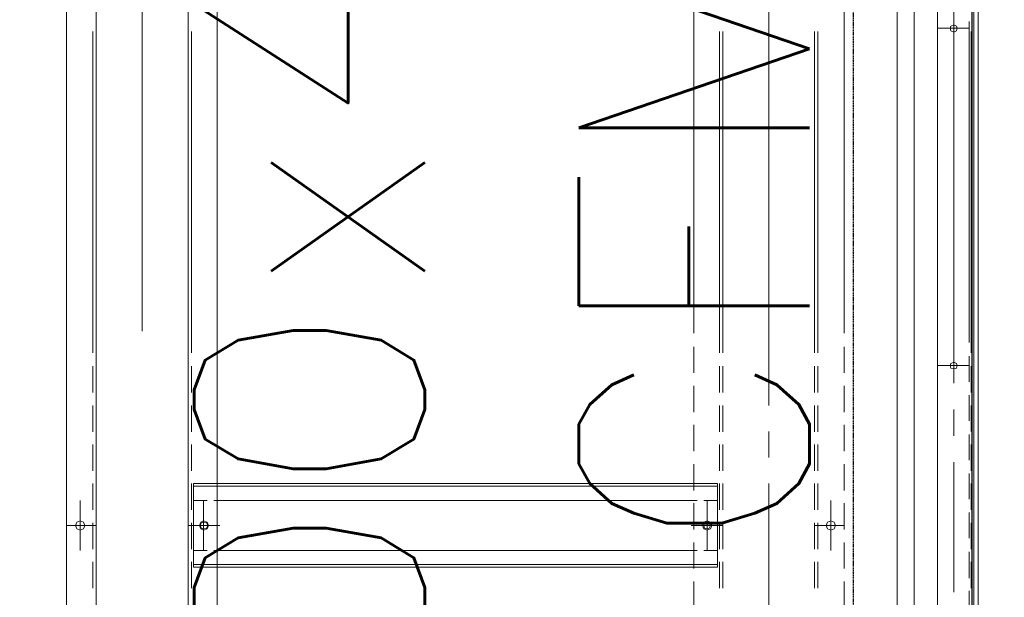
# Model space of a CAD drawing. Header units: millimetres. Extents: x -1574 to 74790, y -2818 to 13830.
# Tile 41 of 92: x 15042 to 15469, y 4771 to 5022. Entities that reach past the tile are written whole.
import ezdxf

# ---------------------------------------------------------------- set-up
doc = ezdxf.new("R2010")
doc.units = ezdxf.units.MM
doc.header["$MEASUREMENT"] = 0
doc.linetypes.add('DASHED', pattern=[0.75, 0.5, -0.25])
doc.layers.get('0').update_dxf_attribs({"lineweight": 5})
for name, color, linetype, lineweight, true_color in [('A-CEILING-01', 7, 'Continuous', 5, 0xd56ca8), ('A-CEILING-05', 7, 'Continuous', 5, 0x139b48), ('ACMV-FA-DUCT', 150, 'Continuous', 20, 0x007fff), ('RCP LAYOUT', 9, 'Continuous', 13, 0x808080)]:
    doc.layers.add(name, color=color, linetype=linetype, lineweight=lineweight, true_color=true_color)
for name, color, linetype, true_color in [('ACMV-DUCT-THERMAL-EXT-INS', 9, 'DASHED', 0x808080), ('ACMV-EQP-CHW', 30, 'Continuous', 0xff7f00), ('ACMV-GRD', 30, 'Continuous', 0xff7f00)]:
    doc.layers.add(name, color=color, linetype=linetype, true_color=true_color)
doc.layers.add('ACMV-FA-DUCT-TEXT', color=7, linetype='Continuous')
doc.layers.add('ACMV-SA-DUCT-TAG', color=7, linetype='Continuous')
doc.styles.add('Romans', font='Romans.shx')
doc.styles.get("Standard").update_dxf_attribs({"font": 'romans.shx'})
doc.dimstyles.new('100_Romans_Dot', dxfattribs={"dimtxt": 100, "dimasz": 100, "dimexe": 50, "dimexo": 50, "dimgap": 50, "dimtad": 1, "dimdec": 0, "dimzin": 0, "dimdsep": 46, "dimtxsty": 'Romans', "dimblk": 'DOT', "dimcen": 0.09, "dimclrd": 256, "dimclre": 256, "dimadec": 0, "dimazin": 0, "dimtfac": 1, "dimtdec": 0, "dimtofl": 0, "dimtmove": 0, "dimatfit": 3, "dimldrblk": 'DOT', "dimfxl": 1, "dimtolj": 1, "dimtzin": 0, "dimarcsym": 0})

# ---------------------------------------------------------------- blocks, each defined once
blk = doc.blocks.new('XR-CP-DS')
at = {"layer": 'A-CEILING-01', "true_color": 0x808080}
h = blk.add_hatch(dxfattribs=at)
h.set_pattern_fill('ANSI37', color=8, scale=2000)
edge = h.paths.add_edge_path()
edge.add_line((17350, 13380), (12020, 13380))
edge.add_line((12020, 13380), (12020, 13280))
edge.add_line((12020, 13280), (11820, 13280))
edge.add_line((11820, 13280), (11820, 13380))
edge.add_line((11820, 13380), (6090, 13380))
edge.add_line((6090, 13380), (6090, 13280))
edge.add_line((6090, 13280), (5890, 13280))
edge.add_line((5890, 13280), (5890, 13380))
edge.add_line((5890, 13380), (350, 13380))
edge.add_line((350, 13380), (200, 13380))
edge.add_line((200, 13380), (200, 4520))
edge.add_line((200, 4520), (650, 4520))
edge.add_line((650, 4520), (650, 4220))
edge.add_line((650, 4220), (200, 4220))
edge.add_line((200, 4220), (200, 3270))
edge.add_line((200, 3270), (3945, 3270))
edge.add_line((3945, 3270), (3945, 3920))
edge.add_line((3945, 3920), (6135, 3920))
edge.add_line((6135, 3920), (6135, 3270))
edge.add_line((6135, 3270), (9805, 3270))
edge.add_line((9805, 3270), (9805, 3070))
edge.add_line((9805, 3070), (10125.7, 3070))
edge.add_line((10125.7, 3070), (10125.7, 3423))
edge.add_line((10125.7, 3423), (11242.06, 4539.36))
edge.add_line((11242.06, 4539.36), (10770.13, 5011.3))
edge.add_line((10770.13, 5011.3), (11904.42, 6145.58))
edge.add_line((11904.42, 6145.58), (14298.83, 8540))
edge.add_line((14298.83, 8540), (14450, 8540))
edge.add_line((14450, 8540), (14450, 9620))
edge.add_line((14450, 9620), (14450, 12330))
edge.add_arc((15200, 12330), 750, 90, 180, ccw=False)
edge.add_line((15200, 13080), (17350, 13080))
edge.add_line((17350, 13080), (17350, 13380))
h.paths.add_polyline_path([(5890.13, 11294.23), (6090.12, 11294.23), (6090.12, 11094.22), (5890.13, 11094.22)], flags=16)
h.paths.add_polyline_path([(5890.13, 9330), (6090.12, 9330), (6090.12, 9129.99), (5890.13, 9129.99)], flags=16)
h.paths.add_polyline_path([(5890, 8418.41), (6090, 8418.41), (6090, 8218.41), (5890, 8218.41)], flags=16)
h.paths.add_polyline_path([(5890, 6030), (6090, 6030), (6090, 5829.99), (5890, 5829.99)], flags=16)
h.paths.add_polyline_path([(11820, 8418.41), (12020, 8418.41), (12020, 8218.41), (11820, 8218.41)], flags=16)
h.paths.add_polyline_path([(11820, 9330), (12020, 9330), (12020, 9129.99), (11820, 9129.99)], flags=16)
h.paths.add_polyline_path([(11820.13, 11294.23), (12020.12, 11294.23), (12020.12, 11094.22), (11820.13, 11094.22)], flags=16)
at = {"layer": 'A-CEILING-05', "color": 8, "linetype": 'Continuous', "true_color": 0x808080}
blk.add_line((15430, 3520), (15430, 9520), dxfattribs=at)
blk = doc.blocks.new('FA-CBCD-1W-500x500')
at = {"layer": 'ACMV-GRD'}
blk.add_lwpolyline([(-275, 275), (275, 275), (275, -275), (-275, -275)], close=True, dxfattribs=at)
blk = doc.blocks.new('A$C5c7590bd')
at = {"layer": 'ACMV-DUCT-THERMAL-EXT-INS'}
blk.add_lwpolyline([(-3336.23, 1998.53), (-3361.26, 2449.09), (-3360.29, 2696.28), (-3360.29, 2883.47, -0.413414), (-2441.32, 3802.46), (203.74, 3806.26), (203.77, 9539), (841.77, 9539), (841.74, 3168.31), (-2441.28, 3164.46, 0.414227), (-2722.29, 2883.46), (-2722.29, 2446.78), (-2747.32, 1995.8)], format="xyb", dxfattribs=at)
at = {"layer": 'ACMV-FA-DUCT'}
blk.add_lwpolyline([(222.74, 5458.74), (822.74, 5458.74), (822.74, 3787.29), (222.74, 3787.29)], close=True, dxfattribs=at)
at = {"layer": 'ACMV-GRD', "xscale": -1}
blk.add_blockref('FA-CBCD-1W-500x500', (529.99, 5023), dxfattribs=at)
at = {"layer": 'ACMV-FA-DUCT-TEXT', "insert": (51.43, 4719.93), "char_height": 100, "attachment_point": 5, "rotation": 90}
blk.add_mtext_dynamic_manual_height_columns('{\\Fromans|c0;MUAD 600x450\\P4200 CFM}', width=1738.5556, gutter_width=1, heights=[389.51], dxfattribs=at)
blk = doc.blocks.new('AHU-7.5TR-CARRIER')
at = {"layer": 'ACMV-EQP-CHW', "lineweight": 15}
for points in [[(-717.74, -237.83), (675.96, -237.83), (675.96, 0)], [(-718.91, -222.03), (704.92, -222.03), (704.92, -38.61)], [(-717.74, -220.27), (678.59, -220.27)], [(316.14, -224.08), (176.84, -224.08)], [(179.76, -237.83), (179.76, -224.08)], [(333.1, -224.08), (321.99, -224.08)], [(326.09, -237.83), (326.09, -224.08)], [(350.07, -224.08), (338.96, -224.08)], [(367.03, -224.08), (355.92, -224.08)], [(384, -224.08), (372.89, -224.08)], [(400.97, -224.08), (389.85, -224.08)], [(418.23, -224.08), (406.82, -224.08)], [(435.2, -224.08), (423.79, -224.08)], [(172.74, -230.81), (333.68, -230.81)], [(345.1, -230.81), (356.51, -230.81)], [(367.92, -230.81), (424.37, -230.81)], [(312.04, -278.2), (172.74, -278.2)], [(329.3, -278.2), (317.89, -278.2)], [(346.27, -278.2), (334.86, -278.2)], [(363.23, -278.2), (351.82, -278.2)], [(380.2, -278.2), (368.79, -278.2)], [(397.17, -278.2), (385.77, -278.2)], [(395.41, -278.2), (395.41, -291.07)], [(414.14, -278.2), (402.73, -278.2)], [(431.1, -278.2), (419.7, -278.2)], [(406.24, -284.05), (384.6, -284.05)], [(320.52, -289.61), (181.22, -289.61)], [(337.78, -289.61), (326.37, -289.61)], [(354.75, -289.61), (343.34, -289.61)], [(371.72, -289.61), (360.3, -289.61)], [(388.68, -289.61), (377.28, -289.61)], [(405.66, -289.61), (394.25, -289.61)], [(422.62, -289.61), (411.21, -289.61)], [(320.52, -291.07), (181.22, -291.07)], [(337.78, -291.07), (326.37, -291.07)], [(354.75, -291.07), (343.34, -291.07)], [(371.72, -291.07), (360.3, -291.07)], [(388.68, -291.07), (377.28, -291.07)], [(405.66, -291.07), (394.25, -291.07)], [(422.62, -291.07), (411.21, -291.07)], [(311.16, -310.97), (122.42, -310.97)], [(343.34, -310.97), (158.4, -310.97)], [(365.87, -310.97), (354.74, -310.97)], [(433.73, -310.97), (377.28, -310.97)], [(320.52, -330.86), (181.22, -330.86)], [(320.52, -332.32), (181.22, -332.32)], [(337.78, -330.86), (326.37, -330.86)], [(337.78, -332.32), (326.37, -332.32)], [(354.75, -330.86), (343.34, -330.86)], [(354.75, -332.32), (343.34, -332.32)], [(371.72, -330.86), (360.3, -330.86)], [(371.72, -332.32), (360.3, -332.32)], [(388.68, -330.86), (377.28, -330.86)], [(388.68, -332.32), (377.28, -332.32)], [(405.66, -330.86), (394.25, -330.86)], [(405.66, -332.32), (394.25, -332.32)], [(395.41, -330.86), (395.41, -343.43)], [(395.41, -344.61), (395.41, -330.86)], [(422.62, -330.86), (411.21, -330.86)], [(422.62, -332.32), (411.21, -332.32)], [(384, -333.2), (377.28, -333.2), (377.28, -343.43)], [(377.28, -333.2), (377.28, -337)], [(381.38, -333.2), (377.28, -333.2)], [(378.44, -339.05), (378.44, -333.2), (378.44, -350.46), (378.44, -356.01)], [(389.85, -333.2), (384, -333.2)], [(384.59, -333.2), (384.59, -339.05)], [(400.97, -333.2), (389.85, -333.2)], [(398.34, -333.2), (392.49, -333.2)], [(406.82, -333.2), (400.97, -333.2)], [(406.24, -339.05), (406.24, -333.2)], [(406.82, -333.2), (413.55, -333.2), (413.55, -343.43)], [(413.55, -333.2), (409.46, -333.2)], [(412.38, -333.2), (412.38, -343.43)], [(412.38, -339.05), (412.38, -333.2)], [(413.55, -337), (413.55, -333.2)], [(377.28, -339.93), (377.28, -343.43)], [(406.24, -337.58), (384.6, -337.58)], [(388.39, -337.58), (402.44, -337.58)], [(413.55, -339.93), (413.55, -343.43), (413.55, -549.97)], [(312.04, -343.43), (172.74, -343.43)], [(329.3, -343.43), (317.89, -343.43)], [(346.27, -343.43), (334.86, -343.43)], [(363.23, -343.43), (351.82, -343.43)], [(380.2, -343.43), (368.79, -343.43)], [(378.44, -341.97), (378.44, -347.53)], [(384.59, -341.97), (384.59, -347.53)], [(384.59, -343.43), (384.59, -350.46)], [(397.17, -343.43), (385.77, -343.43)], [(414.14, -343.43), (402.73, -343.43)], [(406.24, -347.53), (406.24, -341.97)], [(406.24, -343.43), (406.24, -350.46)], [(412.38, -347.53), (412.38, -341.97)], [(412.38, -343.43), (412.38, -350.46)], [(413.55, -549.97), (413.55, -343.43)], [(431.1, -343.43), (419.7, -343.43)], [(384.59, -350.46), (384.59, -356.01)], [(406.24, -356.01), (406.24, -350.46)], [(412.38, -356.01), (412.38, -350.46)], [(378.44, -356.01), (378.44, -367.42)], [(384.59, -356.01), (384.59, -367.42)], [(406.24, -356.01), (406.24, -367.42)], [(412.38, -356.01), (412.38, -367.42)], [(378.44, -358.94), (378.44, -364.5)], [(384.59, -358.94), (384.59, -364.5)], [(406.24, -364.5), (406.24, -358.94)], [(412.38, -364.5), (412.38, -358.94)], [(378.44, -367.42), (378.44, -372.98)], [(384.59, -367.42), (384.59, -372.98)], [(406.24, -372.98), (406.24, -367.42)], [(412.38, -372.98), (412.38, -367.42)], [(378.44, -372.98), (378.44, -384.39)], [(384.59, -372.98), (384.59, -384.39)], [(406.24, -372.98), (406.24, -384.39)], [(412.38, -372.98), (412.38, -384.39)], [(378.44, -375.9), (378.44, -381.46)], [(384.59, -375.9), (384.59, -381.46)], [(406.24, -381.46), (406.24, -375.91)], [(412.38, -381.46), (412.38, -375.91)], [(378.44, -384.39), (378.44, -390.24)], [(384.59, -384.39), (384.59, -390.24)], [(406.24, -390.24), (406.24, -384.39)], [(412.38, -390.24), (412.38, -384.39)], [(378.44, -390.24), (378.44, -401.35)], [(384.59, -390.24), (384.59, -401.35)], [(406.24, -390.24), (406.24, -401.35)], [(412.38, -390.24), (412.38, -401.35)], [(378.44, -392.88), (378.44, -398.72)], [(384.59, -392.88), (384.59, -398.72)], [(406.24, -398.72), (406.24, -392.88)], [(412.38, -398.72), (412.38, -392.87)], [(378.44, -401.36), (378.44, -407.21)], [(384.59, -401.36), (384.59, -407.21)], [(406.24, -407.21), (406.24, -401.35)], [(412.38, -407.21), (412.38, -401.35)], [(378.44, -407.21), (378.44, -418.32)], [(384.59, -407.21), (384.59, -418.32)], [(406.24, -407.21), (406.24, -418.32)], [(412.38, -407.21), (412.38, -418.32)], [(378.44, -409.84), (378.44, -415.69)], [(384.59, -409.84), (384.59, -415.69)], [(406.24, -415.69), (406.24, -409.84)], [(412.38, -415.69), (412.38, -409.84)], [(378.44, -418.33), (378.44, -424.18)], [(384.59, -418.33), (384.59, -424.18)], [(406.24, -424.18), (406.24, -418.33)], [(412.38, -424.18), (412.38, -418.32)], [(378.44, -424.18), (378.44, -435.29)], [(384.59, -424.18), (384.59, -435.29)], [(406.24, -424.18), (406.24, -435.29)], [(412.38, -424.18), (412.38, -435.29)], [(378.44, -426.81), (378.44, -432.66)], [(384.59, -426.81), (384.59, -432.66)], [(406.24, -432.66), (406.24, -426.81)], [(412.38, -432.66), (412.38, -426.81)], [(378.44, -435.29), (378.44, -441.14)], [(384.59, -435.29), (384.59, -441.14)], [(406.24, -441.14), (406.24, -435.29)], [(412.38, -441.14), (412.38, -435.29)], [(378.44, -441.14), (378.44, -452.26)], [(384.59, -441.14), (384.59, -452.26)], [(406.24, -441.14), (406.24, -452.26)], [(412.38, -441.14), (412.38, -452.26)], [(378.44, -443.77), (378.44, -449.62)], [(384.59, -443.77), (384.59, -449.62)], [(406.24, -449.62), (406.24, -443.78)], [(412.38, -449.62), (412.38, -443.78)], [(378.44, -452.26), (378.44, -458.11)], [(384.59, -452.26), (384.59, -458.11)], [(406.24, -458.11), (406.24, -452.26)], [(412.38, -458.11), (412.38, -452.26)], [(378.44, -458.11), (378.44, -469.22)], [(378.44, -460.75), (378.44, -466.59)], [(384.59, -458.11), (384.59, -469.22)], [(384.59, -460.75), (384.59, -466.59)], [(406.24, -458.11), (406.24, -469.22)], [(406.24, -466.59), (406.24, -460.74)], [(412.38, -458.11), (412.38, -469.22)], [(412.38, -466.59), (412.38, -460.74)], [(378.44, -469.22), (378.44, -475.08)], [(384.59, -469.22), (384.59, -475.08)], [(406.24, -475.08), (406.24, -469.22)], [(412.38, -475.08), (412.38, -469.22)], [(378.44, -475.08), (378.44, -486.19)], [(378.44, -477.71), (378.44, -483.56)], [(384.59, -475.08), (384.59, -486.19)], [(384.59, -477.71), (384.59, -483.56)], [(406.24, -475.08), (406.24, -486.19)], [(406.24, -483.56), (406.24, -477.71)], [(412.38, -475.08), (412.38, -486.19)], [(412.38, -483.56), (412.38, -477.71)], [(378.44, -486.2), (378.44, -492.05)], [(384.59, -486.2), (384.59, -492.05)], [(406.24, -492.05), (406.24, -486.19)], [(412.38, -492.04), (412.38, -486.19)], [(378.44, -492.04), (378.44, -503.16)], [(378.44, -494.68), (378.44, -500.53)], [(384.59, -492.04), (384.59, -503.16)], [(384.59, -494.68), (384.59, -500.53)], [(406.24, -492.04), (406.24, -503.16)], [(406.24, -500.52), (406.24, -494.68)], [(412.38, -492.04), (412.38, -503.16)], [(412.38, -500.52), (412.38, -494.68)], [(378.44, -503.16), (378.44, -509.01)], [(384.59, -503.16), (384.59, -509.01)], [(406.24, -509.01), (406.24, -503.16)], [(412.38, -509.01), (412.38, -503.16)], [(378.44, -509.01), (378.44, -520.13)], [(378.44, -511.64), (378.44, -517.49)], [(384.59, -509.01), (384.59, -520.13)], [(384.59, -511.64), (384.59, -517.49)], [(406.24, -509.01), (406.24, -520.13)], [(406.24, -517.49), (406.24, -511.64)], [(412.38, -509.01), (412.38, -520.13)], [(412.38, -517.49), (412.38, -511.64)], [(378.44, -520.12), (378.44, -525.98)], [(384.59, -520.12), (384.59, -525.98)], [(406.24, -525.98), (406.24, -520.13)], [(412.38, -525.98), (412.38, -520.13)], [(378.44, -525.98), (378.44, -537.39)], [(378.44, -528.61), (378.44, -534.46)], [(384.59, -525.98), (384.59, -537.39)], [(384.59, -528.61), (384.59, -534.46)], [(406.24, -525.98), (406.24, -537.39)], [(406.24, -534.46), (406.24, -528.61)], [(412.38, -525.98), (412.38, -537.39)], [(412.38, -534.46), (412.38, -528.61)], [(378.44, -537.39), (378.44, -542.95)], [(384.59, -537.39), (384.59, -542.95)], [(406.24, -542.95), (406.24, -537.38)], [(412.38, -542.95), (412.38, -537.39)], [(378.44, -542.95), (378.44, -549.97)], [(378.44, -545.87), (378.44, -551.43)], [(384.59, -542.95), (384.59, -549.97)], [(384.59, -545.87), (384.59, -551.43)], [(406.24, -542.95), (406.24, -549.97)], [(406.24, -551.43), (406.24, -545.87)], [(412.38, -542.95), (412.38, -549.97)], [(412.38, -551.42), (412.38, -545.87)], [(702.87, -615.2), (-744.36, -615.2), (-744.36, -549.97), (702.87, -549.97)], [(377.28, -549.97), (377.28, -560.21)], [(377.28, -549.97), (377.28, -553.48)], [(378.44, -549.97), (378.44, -560.21)], [(395.41, -562.54), (395.41, -548.79)], [(395.41, -549.97), (395.41, -562.54)], [(412.38, -549.97), (412.38, -560.21)], [(413.55, -549.97), (413.55, -560.21)], [(413.55, -553.48), (413.55, -549.97)], [(378.44, -554.35), (378.44, -560.21)], [(384.59, -554.35), (384.59, -560.21)], [(406.24, -560.21), (406.24, -554.35)], [(412.38, -560.21), (412.38, -554.35)], [(377.28, -556.4), (377.28, -560.21)], [(406.24, -555.82), (384.6, -555.82)], [(388.39, -555.82), (402.44, -555.82)], [(413.55, -560.21), (413.55, -556.4)], [(675.66, -562.54), (-717.44, -562.54)], [(320.52, -561.08), (181.22, -561.08)], [(337.78, -561.08), (326.37, -561.08)], [(354.75, -561.08), (343.34, -561.08)], [(371.72, -561.08), (360.3, -561.08)], [(384, -560.21), (377.28, -560.21)], [(377.28, -560.21), (381.37, -560.21)], [(388.68, -561.08), (377.28, -561.08)], [(384, -560.21), (389.85, -560.21)], [(400.97, -560.21), (389.85, -560.21)], [(392.49, -560.21), (398.34, -560.21)], [(405.66, -561.08), (394.25, -561.08)], [(400.97, -560.21), (406.82, -560.21)], [(413.55, -560.21), (406.82, -560.21)], [(409.45, -560.21), (413.55, -560.21)], [(422.62, -561.08), (411.21, -561.08)], [(311.16, -582.44), (122.42, -582.44)], [(675.66, -602.33), (-717.44, -602.33)], [(320.52, -603.79), (181.22, -603.79)], [(337.78, -603.79), (326.37, -603.79)], [(354.75, -603.79), (343.34, -603.79)], [(371.72, -603.79), (360.3, -603.79)], [(388.68, -603.79), (377.28, -603.79)], [(405.66, -603.79), (394.25, -603.79)], [(395.41, -602.33), (395.41, -615.2)], [(422.62, -603.79), (411.21, -603.79)], [(406.24, -609.35), (384.59, -609.35)]]:
    blk.add_lwpolyline(points, dxfattribs=at)
for points in [[(320.52, -223.2), (181.22, -223.2)], [(337.78, -223.2), (326.37, -223.2)], [(354.74, -223.2), (343.34, -223.2)], [(371.72, -223.2), (360.3, -223.2)], [(388.68, -223.2), (377.28, -223.2)], [(405.65, -223.2), (394.25, -223.2)], [(422.62, -223.2), (411.21, -223.2)], [(181.51, -230.81), (180.93, -229.64), (179.76, -229.35), (178.88, -229.64), (178.3, -230.81), (178.88, -231.98), (179.76, -232.27), (180.93, -231.98)], [(327.55, -230.81), (327.25, -229.64), (326.09, -229.35), (325.21, -229.64), (324.62, -230.81), (325.21, -231.98), (326.09, -232.27), (327.25, -231.98)], [(397.46, -284.05), (396.88, -282.59), (395.41, -282), (393.95, -282.59), (393.36, -284.05), (393.95, -285.51), (395.41, -286.1), (396.88, -285.51)], [(397.46, -337.58), (396.88, -336.13), (395.41, -335.54), (393.95, -336.13), (393.36, -337.58), (393.95, -339.05), (395.41, -339.63), (396.88, -339.05)], [(395.41, -336.13), (394.24, -336.71), (393.95, -337.58), (394.24, -338.76), (395.41, -339.05), (396.58, -338.76), (396.88, -337.58), (396.58, -336.71)], [(377.28, -549.97), (377.28, -343.43)], [(397.46, -555.82), (396.88, -554.35), (395.41, -553.76), (393.95, -554.35), (393.36, -555.82), (393.95, -556.99), (395.41, -557.56), (396.88, -556.99)], [(395.41, -554.06), (394.24, -554.65), (393.95, -555.82), (394.24, -556.69), (395.41, -557.28), (396.58, -556.69), (396.88, -555.82), (396.58, -554.65)], [(397.46, -609.35), (396.88, -607.89), (395.41, -607.3), (393.95, -607.89), (393.36, -609.35), (393.95, -610.81), (395.41, -611.4), (396.88, -610.81)]]:
    blk.add_lwpolyline(points, close=True, dxfattribs=at)
blk = doc.blocks.new('_DOT')
at = {"color": 0, "linetype": 'ByBlock', "lineweight": -2}
blk.add_line((-0.5, 0), (-1, 0), dxfattribs=at)
at = {"color": 0, "linetype": 'ByBlock', "lineweight": -2, "const_width": 0.5}
blk.add_lwpolyline([(-0.25, 0, 1), (0.25, 0, 1)], format="xyb", close=True, dxfattribs=at)
blk = doc.blocks.new('A$C7e6e56f9')
at = {"rotation": 269.9999999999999}
blk.add_blockref('AHU-7.5TR-CARRIER', (478, 5197.91), dxfattribs=at)
at = {"layer": 'ACMV-SA-DUCT-TAG'}
blk.add_leader([(-1580.97, 4891.58), (-1580.97, 3420), (3046.5, 3420)], dimstyle='100_Romans_Dot', override={"dimtad": 0}, dxfattribs=at)

msp = doc.modelspace()

# ---------------------------------------------------------------- block references
for name in ['A$C7e6e56f9', 'A$C5c7590bd']:
    msp.add_blockref(name, (15200, 0))
at = {"layer": 'RCP LAYOUT', "color": 1}
msp.add_blockref('XR-CP-DS', (0, 0), dxfattribs=at)

doc.saveas('drawing.dxf')
